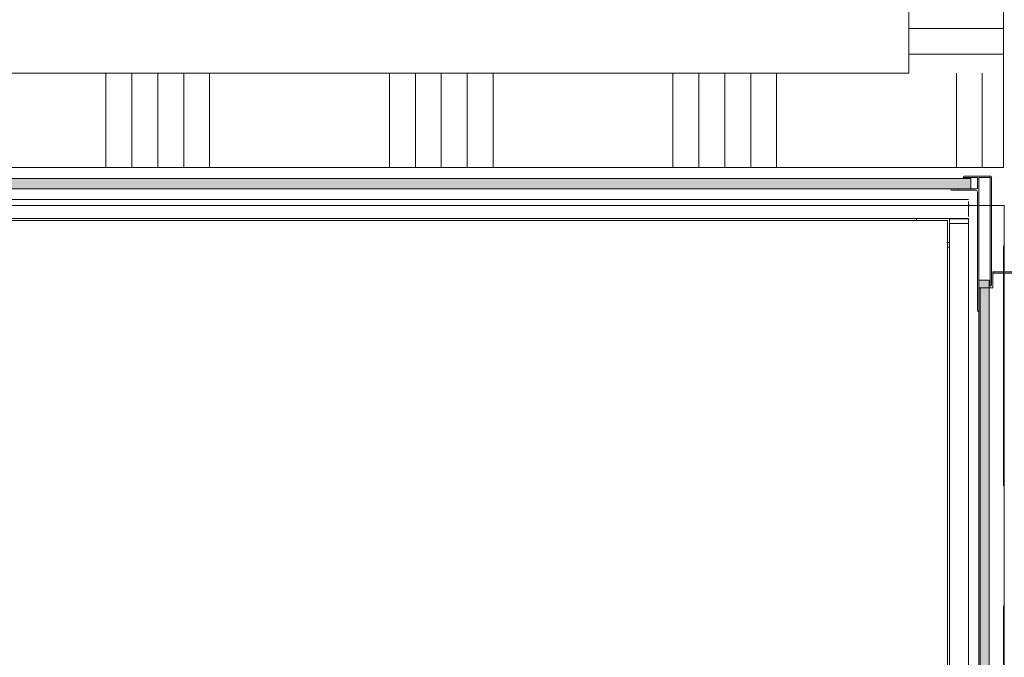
# Model space of a CAD drawing. Header units: millimetres. Extents: x -850 to 154668, y -80343 to 71019.
# Tile 44 of 147: x 41199 to 42241, y 23416 to 24092. Entities that reach past the tile are written whole.
import ezdxf

# ---------------------------------------------------------------- set-up
doc = ezdxf.new("R2010")
doc.units = ezdxf.units.MM
doc.header["$MEASUREMENT"] = 0
doc.linetypes.add('HIDDEN', pattern=[381, 254, -127])
for name, color, linetype in [('New_22 NC Binnenwanden', 7, 'Continuous'), ('New_22 NC Binnenwanden Doorsnede-arcering', 7, 'Continuous'), ('New_66 Transportvoorzieningen', 7, 'Continuous'), ('New_66 Transportvoorzieningen 2D arcering', 7, 'Continuous'), ('New_Z Ruimtefuncties Zone omranding', 7, 'Continuous')]:
    doc.layers.add(name, color=color, linetype=linetype)

# ---------------------------------------------------------------- blocks, each defined once
blk = doc.blocks.new('#2D lift easy 1462x1520')
at = {"layer": 'New_66 Transportvoorzieningen 2D arcering', "linetype": 'Continuous', "lineweight": 0, "true_color": 0x99a3a6}
for points in [[(1457.5, 12884.4), (1468.5, 12884.4), (1468.5, 14355.4), (1457.5, 14355.4)], [(1360.8, 12875.9), (19.8, 12875.9), (19.8, 12864.9), (1360.8, 12864.9)]]:
    blk.add_hatch(color=253, dxfattribs=at).paths.add_polyline_path(points)
at = {"layer": 'New_66 Transportvoorzieningen', "color": 253, "linetype": 'HIDDEN', "lineweight": 0, "true_color": 0x99a3a6}
for p, q in [((1480, 12849.9), (1480, 14399.9)), ((0, 12849.9), (1480, 12849.9))]:
    blk.add_line(p, q, dxfattribs=at)
at = {"layer": 'New_66 Transportvoorzieningen', "color": 7, "linetype": 'Continuous', "lineweight": 0}
for p, q in [((1426.1, 12886.9), (1426.1, 14353.9)), ((1446.1, 12886.9), (1446.1, 14353.9)), ((1457.5, 14355.4), (1457.5, 12884.4)), ((1468.5, 12884.4), (1468.5, 14355.4)), ((1423.8, 12908.9), (1423.8, 14331.9)), ((1423.8, 12941.9), (1426.1, 12941.9)), ((368.4, 12908.9), (1417.8, 12908.9)), ((1395.8, 12906.8), (368.4, 12906.8)), ((1395.8, 12906.8), (1395.8, 12908.9)), ((1400.8, 12906.8), (1395.8, 12906.8)), ((1400.8, 12906.8), (1400.8, 12908.9)), ((1420.8, 12906.8), (1400.8, 12906.8)), ((1423.8, 12908.9), (1417.8, 12908.9)), ((1420.8, 12904.8), (1420.8, 12906.8)), ((1420.8, 12906.8), (1420.8, 12906.8)), ((1420.8, 12906.8), (1420.8, 12906.8)), ((1420.8, 12906.8), (1420.8, 12904.8)), ((1420.8, 12906.8), (1420.8, 12906.8)), ((1425.8, 12906.8), (1420.8, 12906.8)), ((1420.8, 12906.8), (1420.8, 12906.8)), ((1420.8, 12904.8), (1420.8, 12888.8)), ((1420.8, 12888.8), (1420.8, 12904.8)), ((1425.8, 12904.8), (1425.8, 12906.8)), ((1425.8, 12906.8), (1425.8, 12906.8)), ((1425.8, 12906.8), (1425.8, 12906.8)), ((1425.8, 12904.8), (1425.8, 12888.8)), ((1425.8, 12902.3), (1426.1, 12902.3)), ((1456, 12899.4), (1456, 12904.9)), ((1457, 12905.9), (1457.5, 12905.9)), ((1457.5, 12905.9), (1457.5, 12877.9)), ((1425.8, 12891.3), (1426.1, 12891.3)), ((1456.3, 12898.9), (1456, 12899.4)), ((1456, 12898.3), (1456.3, 12898.9)), ((1456, 12879.4), (1456, 12898.3)), ((1469.5, 12877.9), (1469.5, 12892.4)), ((1469.5, 12892.4), (1470, 12892.4)), ((1471, 12891.4), (1471, 12864.4)), ((1420.8, 12886.8), (355, 12886.8)), ((1420.8, 12886.8), (1420.8, 12888.8)), ((1420.8, 12888.8), (1420.8, 12886.8)), ((1425.8, 12886.8), (1420.8, 12886.8)), ((1425.8, 12886.8), (1425.8, 12888.8)), ((1444.1, 12886.9), (1428.1, 12886.9)), ((1457.5, 12884.4), (1468.5, 12884.4)), ((1360.8, 12875.9), (19.8, 12875.9)), ((1352.5, 12875.9), (26.2, 12875.9)), ((26.5, 12875.9), (1352.5, 12875.9)), ((1352.5, 12874.6), (26.5, 12874.6)), ((1327.5, 12876.4), (1327.5, 12875.9)), ((1469, 12875.9), (1327.5, 12875.9)), ((1334, 12877.4), (1328.5, 12877.4)), ((1334.5, 12877.1), (1334, 12877.4)), ((1335, 12877.4), (1334.5, 12877.1)), ((1335, 12877.4), (1454, 12877.4)), ((1352.5, 12875.9), (1352.5, 12860.9)), ((1360.8, 12864.9), (1360.8, 12875.9)), ((1458, 12877.4), (1469, 12877.4)), ((1469.5, 12864.4), (1469.5, 12875.4)), ((19.8, 12864.9), (1360.8, 12864.9)), ((1352.5, 12860.9), (1369.5, 12860.9)), ((1354.5, 12863.9), (1469, 12863.9)), ((1469, 12862.4), (1355.5, 12862.4)), ((1368.2, 12810.4), (1368.2, 12860.9)), ((1369.5, 12860.9), (1369.5, 12810.4)), ((1469.4, 12857.2), (1469.4, 12857.2))]:
    blk.add_line(p, q, dxfattribs=at)
for centre, radius, start, end in [((1457, 12904.9), 1, 90, 180), ((1470, 12891.4), 1, 0, 90), ((1454, 12879.4), 2, 270, 0), ((1328.5, 12876.4), 1, 90, 180), ((1458, 12877.9), 0.5, 180, 270), ((1469, 12877.9), 0.5, 270, 0), ((1469, 12875.4), 0.5, 0, 90), ((1355.5, 12863.4), 1, 180, 270), ((1469, 12864.4), 2, 270, 0), ((1469, 12864.4), 0.5, 270, 0)]:
    blk.add_arc(centre, radius, start, end, dxfattribs=at)
blk = doc.blocks.new('*X2713')
at = {"layer": 'New_22 NC Binnenwanden Doorsnede-arcering', "color": 254, "linetype": 'Continuous', "lineweight": 0, "true_color": 0xe9ebeb}
for p, q in [((42140, 24082.3), (42240, 24082.3)), ((42140, 24054.9), (42240, 24054.9))]:
    blk.add_line(p, q, dxfattribs=at)
blk = doc.blocks.new('Wall_561_1', base_point=(42240, 26210))
at = {"layer": 'New_22 NC Binnenwanden', "color": 8, "linetype": 'Continuous', "lineweight": 0, "true_color": 0x778488, "flags": 128}
for points in [[(42140, 26210), (42140, 24035)], [(42240, 24035), (42240, 26210)]]:
    blk.add_lwpolyline(points, dxfattribs=at)
at = {"layer": 'New_22 NC Binnenwanden', "color": 8, "lineweight": 0, "true_color": 0x778488}
blk.add_blockref('*X2713', (0, 0), dxfattribs=at)
blk = doc.blocks.new('*X3016')
at = {"layer": 'New_22 NC Binnenwanden Doorsnede-arcering', "color": 254, "linetype": 'Continuous', "lineweight": 0, "true_color": 0xe9ebeb}
for p, q in [((42190.3, 23935), (42190.3, 23984.7)), ((42217.7, 23935), (42217.7, 23957.3))]:
    blk.add_line(p, q, dxfattribs=at)
blk = doc.blocks.new('*X3017')
at = {"layer": 'New_22 NC Binnenwanden Doorsnede-arcering', "color": 254, "linetype": 'Continuous', "lineweight": 0, "true_color": 0xe9ebeb}
for p, q in [((41290.3, 23935), (41290.3, 24035)), ((41317.7, 23935), (41317.7, 24035)), ((41345.1, 23935), (41345.1, 24035)), ((41372.6, 23935), (41372.6, 24035)), ((41400, 23935), (41400, 24035)), ((41590.3, 23935), (41590.3, 24035)), ((41617.7, 23935), (41617.7, 24035)), ((41645.1, 23935), (41645.1, 24035)), ((41672.6, 23935), (41672.6, 24035)), ((41700, 23935), (41700, 24035)), ((41890.3, 23935), (41890.3, 24035)), ((41917.7, 23935), (41917.7, 24035)), ((41945.1, 23935), (41945.1, 24035)), ((41972.6, 23935), (41972.6, 24035)), ((42000, 23935), (42000, 24035))]:
    blk.add_line(p, q, dxfattribs=at)
blk = doc.blocks.new('*X3018')
at = {"layer": 'New_22 NC Binnenwanden Doorsnede-arcering', "color": 254, "linetype": 'Continuous', "lineweight": 0, "true_color": 0xe9ebeb}
for p, q in [((42190.3, 23984.7), (42190.3, 24035)), ((42217.7, 23957.3), (42217.7, 24035))]:
    blk.add_line(p, q, dxfattribs=at)
blk = doc.blocks.new('Wall_629_1', base_point=(42240, 24035))
at = {"layer": 'New_22 NC Binnenwanden', "color": 8, "linetype": 'Continuous', "lineweight": 0, "true_color": 0x778488, "flags": 128}
for points in [[(42140, 24035), (40690, 24035)], [(42240, 23935), (42240, 24035)], [(40690, 23935), (42240, 23935)]]:
    blk.add_lwpolyline(points, dxfattribs=at)
at = {"layer": 'New_22 NC Binnenwanden', "color": 8, "lineweight": 0, "true_color": 0x778488}
for name in ['*X3017', '*X3018', '*X3016']:
    blk.add_blockref(name, (0, 0), dxfattribs=at)

msp = doc.modelspace()

# ---------------------------------------------------------------- linework, layer by layer
at = {"layer": 'New_Z Ruimtefuncties Zone omranding', "color": 122, "linetype": 'Continuous', "lineweight": 0, "true_color": 0x03c7b0, "flags": 128}
msp.add_lwpolyline([(35600, 22415), (37834.6, 22415), (39468.6, 22415), (40490, 22415), (40490, 24035), (42140, 24035), (42140, 26210), (37735, 26210), (37735, 25996.1), (35600, 25996.1), (35600, 24300)], close=True, dxfattribs=at)
at = {"layer": 'New_Z Ruimtefuncties Zone omranding', "color": 32, "linetype": 'Continuous', "lineweight": 0, "true_color": 0xba661c, "flags": 128}
msp.add_lwpolyline([(40691, 23895), (40691, 22415), (42241, 22415), (42241, 23895)], close=True, dxfattribs=at)

# ---------------------------------------------------------------- block references
at = {"layer": 'New_22 NC Binnenwanden', "color": 8, "lineweight": 0, "true_color": 0x778488}
for name, p in [('Wall_561_1', (42240, 26210)), ('Wall_629_1', (42240, 24035))]:
    msp.add_blockref(name, p, dxfattribs=at)
at = {"layer": 'New_66 Transportvoorzieningen', "color": 1, "linetype": 'Continuous', "lineweight": 0, "zscale": 1000, "rotation": 90}
msp.add_blockref('#2D lift easy 1462x1520', (55089.9, 22455), dxfattribs=at)

doc.saveas('drawing.dxf')
